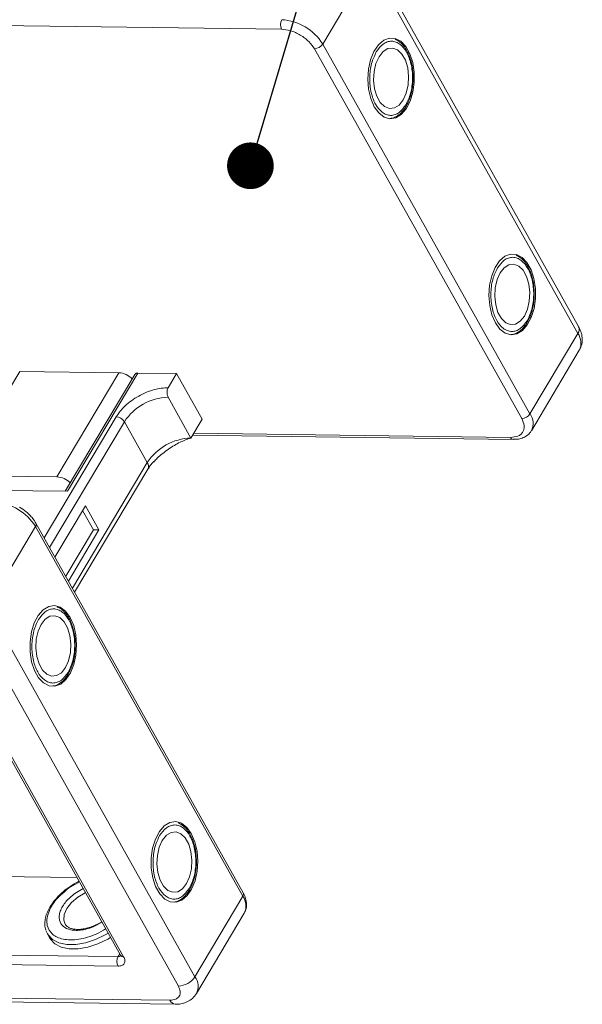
# Model space of a CAD drawing. Header units: millimetres. Extents: x -976 to 1106, y 28 to 1486.
# Tile 49 of 51: x 833 to 894, y 1146 to 1252. Entities that reach past the tile are written whole.
import ezdxf

# ---------------------------------------------------------------- set-up
doc = ezdxf.new("R2010")
doc.units = ezdxf.units.MM
doc.styles.get("Standard").update_dxf_attribs({"font": '仿宋_GB2312.ttf', "width": 0.8})
doc.dimstyles.new('ISO-25.1', dxfattribs={"dimtxt": 6, "dimasz": 5, "dimexe": 3.5, "dimexo": 0.625, "dimgap": 1.5, "dimtad": 1, "dimtoh": 1, "dimtxsty": 'Standard', "dimcen": 2.5, "dimadec": 0, "dimazin": 0, "dimtfac": 1, "dimtmove": 0, "dimatfit": 3, "dimfxl": 0, "dimarcsym": 0})

msp = doc.modelspace()

# ---------------------------------------------------------------- linework, layer by layer
at = {"color": 7, "linetype": 'Continuous', "lineweight": 15}
for p, q in [((893.334, 1218.616), (871.131, 1258.247)), ((865.923, 1248.906), (871.05, 1257.525)), ((871.05, 1257.525), (893.253, 1217.895)), ((791.032, 1251.403), (861.519, 1250.496)), ((888.126, 1209.276), (865.923, 1248.906)), ((865.032, 1248.407), (887.235, 1208.777)), ((893.253, 1217.895), (888.126, 1209.276)), ((888.282, 1207.467), (893.408, 1216.086)), ((826.833, 1202.658), (833.467, 1213.812)), ((844.084, 1213.675), (833.467, 1213.812)), ((837.45, 1202.521), (844.084, 1213.675)), ((838.591, 1200.974), (846.13, 1213.649)), ((846.13, 1213.649), (850.278, 1213.595)), ((845.797, 1213.503), (838.347, 1200.977)), ((849.373, 1212.074), (850.278, 1213.595)), ((850.278, 1213.595), (853.017, 1208.706)), ((851.811, 1206.678), (849.36, 1211.053)), ((843.802, 1208.953), (836.086, 1195.98)), ((836.662, 1194.951), (844.68, 1208.431)), ((847.131, 1204.056), (844.68, 1208.431)), ((851.811, 1206.678), (853.017, 1208.706)), ((851.987, 1206.975), (886.321, 1206.533)), ((886.029, 1206.748), (852.112, 1207.185)), ((847.131, 1204.056), (839.113, 1190.576)), ((839.352, 1190.15), (847.193, 1203.333)), ((826.833, 1202.658), (837.45, 1202.521)), ((823.292, 1201.171), (838.591, 1200.974)), ((840.507, 1199.416), (837.239, 1193.921)), ((841.359, 1196.85), (840.206, 1198.909)), ((841.949, 1196.843), (840.507, 1199.416)), ((830.038, 1188.572), (835.165, 1197.191)), ((835.165, 1197.191), (857.368, 1157.56)), ((857.408, 1157.921), (835.205, 1197.552)), ((838.393, 1191.863), (841.359, 1196.85)), ((838.681, 1191.348), (841.949, 1196.843)), ((841.949, 1196.843), (841.359, 1196.85)), ((852.241, 1148.941), (830.038, 1188.572)), ((828.256, 1187.573), (850.459, 1147.943)), ((825.528, 1184.692), (844.271, 1151.238)), ((825.857, 1184.538), (844.6, 1151.084)), ((839.598, 1159.578), (824.603, 1159.771)), ((838.709, 1158.429), (839.869, 1159.095)), ((840.269, 1158.38), (839.367, 1157.862)), ((857.368, 1157.56), (852.241, 1148.941)), ((852.397, 1147.133), (857.523, 1155.752)), ((841.748, 1154.504), (842.272, 1154.805)), ((842.254, 1154.838), (841.998, 1154.682)), ((836.428, 1153.537), (836.273, 1153.902)), ((836.428, 1153.537), (836.688, 1153.074)), ((809.208, 1151.539), (844.01, 1151.091)), ((844.01, 1151.091), (844.186, 1151.388)), ((843.997, 1150.07), (809.195, 1150.518)), ((849.554, 1146.421), (806.634, 1146.974)), ((807.219, 1146.543), (850.139, 1145.99))]:
    msp.add_line(p, q, dxfattribs=at)
at = {"color": 7, "linetype": 'Continuous', "lineweight": 15, "flags": 128}
for points in [[(871.442, 1242.192), (871.929, 1241.52), (872.499, 1241.081), (873.116, 1240.903), (873.742, 1240.997), (874.337, 1241.357), (874.864, 1241.961), (875.289, 1242.771), (875.587, 1243.735), (875.737, 1244.794), (875.732, 1245.88), (875.57, 1246.926), (875.263, 1247.865), (874.829, 1248.64), (874.296, 1249.2), (873.698, 1249.511), (873.071, 1249.553), (872.456, 1249.324), (871.891, 1248.838), (871.411, 1248.125), (871.046, 1247.231), (870.821, 1246.212), (870.748, 1245.131), (870.832, 1244.056), (871.068, 1243.056), (871.442, 1242.192)], [(871.953, 1247.551), (871.624, 1246.814), (871.426, 1245.949), (871.376, 1245.027), (871.478, 1244.121), (871.723, 1243.306), (872.092, 1242.647), (872.556, 1242.197), (873.075, 1241.993), (873.609, 1242.053), (874.114, 1242.369), (874.549, 1242.918), (874.878, 1243.655), (875.076, 1244.52), (875.126, 1245.442), (875.024, 1246.348), (874.779, 1247.163), (874.409, 1247.822), (873.946, 1248.272), (873.427, 1248.475), (872.893, 1248.416), (872.388, 1248.099), (871.953, 1247.551)], [(884.417, 1219.032), (884.905, 1218.359), (885.475, 1217.92), (886.092, 1217.742), (886.718, 1217.837), (887.313, 1218.197), (887.84, 1218.801), (888.265, 1219.61), (888.563, 1220.575), (888.713, 1221.634), (888.707, 1222.72), (888.546, 1223.765), (888.239, 1224.705), (887.805, 1225.479), (887.272, 1226.039), (886.674, 1226.35), (886.047, 1226.392), (885.432, 1226.163), (884.866, 1225.677), (884.386, 1224.965), (884.022, 1224.071), (883.797, 1223.051), (883.724, 1221.97), (883.808, 1220.896), (884.044, 1219.895), (884.417, 1219.032)], [(884.929, 1224.39), (884.599, 1223.653), (884.402, 1222.789), (884.351, 1221.866), (884.453, 1220.961), (884.699, 1220.145), (885.068, 1219.486), (885.531, 1219.036), (886.051, 1218.833), (886.585, 1218.892), (887.089, 1219.209), (887.524, 1219.758), (887.854, 1220.494), (888.052, 1221.359), (888.102, 1222.281), (888, 1223.187), (887.755, 1224.003), (887.385, 1224.662), (886.922, 1225.111), (886.403, 1225.315), (885.869, 1225.256), (885.364, 1224.939), (884.929, 1224.39)], [(838.874, 1187.435), (838.387, 1188.107), (837.816, 1188.546), (837.199, 1188.724), (836.573, 1188.63), (835.978, 1188.27), (835.451, 1187.666), (835.026, 1186.856), (834.729, 1185.892), (834.578, 1184.833), (834.584, 1183.747), (834.745, 1182.701), (835.053, 1181.762), (835.486, 1180.988), (836.019, 1180.428), (836.618, 1180.117), (837.244, 1180.074), (837.86, 1180.304), (838.425, 1180.79), (838.905, 1181.502), (839.269, 1182.396), (839.495, 1183.416), (839.568, 1184.497), (839.483, 1185.571), (839.247, 1186.571), (838.874, 1187.435)], [(835.767, 1186.709), (835.437, 1185.972), (835.239, 1185.108), (835.189, 1184.185), (835.291, 1183.28), (835.537, 1182.464), (835.906, 1181.805), (836.369, 1181.355), (836.889, 1181.152), (837.422, 1181.211), (837.927, 1181.528), (838.362, 1182.077), (838.692, 1182.813), (838.89, 1183.678), (838.94, 1184.6), (838.838, 1185.506), (838.592, 1186.322), (838.223, 1186.981), (837.76, 1187.43), (837.24, 1187.634), (836.706, 1187.575), (836.202, 1187.258), (835.767, 1186.709)], [(851.85, 1164.274), (851.362, 1164.947), (850.792, 1165.386), (850.175, 1165.564), (849.549, 1165.47), (848.954, 1165.109), (848.427, 1164.505), (848.002, 1163.696), (847.704, 1162.731), (847.554, 1161.673), (847.56, 1160.586), (847.721, 1159.541), (848.028, 1158.601), (848.462, 1157.827), (848.995, 1157.267), (849.593, 1156.956), (850.22, 1156.914), (850.835, 1157.143), (851.401, 1157.629), (851.881, 1158.341), (852.245, 1159.235), (852.47, 1160.255), (852.543, 1161.336), (852.459, 1162.41), (852.223, 1163.411), (851.85, 1164.274)], [(848.743, 1163.548), (848.413, 1162.812), (848.215, 1161.947), (848.165, 1161.025), (848.267, 1160.119), (848.512, 1159.304), (848.882, 1158.644), (849.345, 1158.195), (849.864, 1157.991), (850.398, 1158.05), (850.903, 1158.367), (851.338, 1158.916), (851.668, 1159.653), (851.865, 1160.517), (851.915, 1161.44), (851.814, 1162.346), (851.568, 1163.161), (851.199, 1163.82), (850.736, 1164.27), (850.216, 1164.473), (849.682, 1164.414), (849.178, 1164.097), (848.743, 1163.548)], [(838.337, 1154.566), (838.187, 1154.996), (838.231, 1155.592), (838.511, 1156.237), (839.006, 1156.878), (839.676, 1157.462), (840.465, 1157.944), (840.503, 1157.963)], [(842.943, 1153.607), (842.637, 1153.431), (841.583, 1152.932), (840.509, 1152.585), (839.465, 1152.406), (838.5, 1152.404), (837.66, 1152.579), (836.982, 1152.923), (836.5, 1153.419), (836.428, 1153.537)], [(836.688, 1153.074), (836.76, 1152.956), (837.242, 1152.46), (837.919, 1152.116), (838.76, 1151.941), (839.725, 1151.943), (840.769, 1152.121), (841.843, 1152.468), (842.897, 1152.967), (843.203, 1153.144)]]:
    msp.add_lwpolyline(points, dxfattribs=at)
at = {"color": 7, "linetype": 'Continuous', "lineweight": 15}
for centre, radius, start, end in [((862.512, 1250.994), 1.11, 151.86538, 206.65442), ((861.208, 1245.975), 5.552, 31.86538, 86.65442), ((864.996, 1249.517), 1.11, 271.86957, 326.65022), ((892.668, 1218.326), 0.727, 323.63456, 23.5651), ((891.804, 1216.859), 1.781, 334.27323, 35.55874), ((843.95, 1211.443), 2.236, 45.42868, 86.56259), ((846.087, 1213.295), 0.357, 83.01375, 144.19559), ((849.55, 1205.226), 5.83, 91.86957, 146.65022), ((843.737, 1207.845), 1.11, 31.86538, 86.65442), ((887.199, 1209.886), 1.11, 271.86957, 326.65022), ((886.683, 1208.242), 1.776, 333.72412, 35.60878), ((852.001, 1200.851), 5.83, 91.86957, 146.65022), ((886.363, 1206.894), 0.364, 203.67685, 263.13465), ((846.575, 1203.644), 0.692, 333.28972, 36.54225), ((837.316, 1200.289), 2.236, 45.42868, 86.56259), ((830.45, 1194.26), 5.552, 31.86538, 86.65442), ((834.892, 1197.404), 0.346, 321.97814, 25.41096), ((857.075, 1157.776), 0.363, 323.63456, 23.5651), ((855.976, 1156.53), 1.732, 333.31625, 36.51573), ((844.989, 1150.568), 1.11, 151.86538, 206.65442), ((844.045, 1151.481), 0.392, 264.82292, 310.9523), ((844.569, 1151.446), 0.363, 214.9547, 274.88524), ((850.386, 1150.162), 2.221, 271.86957, 326.65022), ((850.851, 1147.911), 1.73, 333.09117, 36.53829), ((850.221, 1146.713), 0.728, 203.66204, 263.30385)]:
    msp.add_arc(centre, radius, start, end, dxfattribs=at)
for points, knots in [([(861.519, 1250.496), (861.831, 1250.465), (862.312, 1250.416), (863.005, 1250.153), (863.532, 1249.882), (864.021, 1249.548), (864.584, 1249.065), (864.855, 1248.666), (865.032, 1248.407)], [0, 0, 0, 0, 0.23945684, 0.36836066, 0.5, 0.63163934, 0.76054316, 1, 1, 1, 1]), ([(871.665, 1248.065), (871.895, 1248.378), (872.248, 1248.86), (872.832, 1249.156), (873.302, 1249.237), (873.772, 1249.145), (874.341, 1248.823), (874.95, 1248.09), (875.354, 1247.015), (875.523, 1246.02), (875.562, 1245.204), (875.501, 1244.392), (875.313, 1243.39), (875.024, 1242.792), (874.837, 1242.404)], [0, 0, 0, 0, 0.1197284, 0.1841803, 0.25, 0.3158197, 0.3802716, 0.5, 0.6197284, 0.6841803, 0.75, 0.8158197, 0.8802716, 1, 1, 1, 1]), ([(875.611, 1245.204), (875.603, 1245.54), (875.591, 1246.011), (875.483, 1246.676), (875.354, 1247.213), (875.145, 1247.795), (874.873, 1248.332), (874.533, 1248.802), (874.134, 1249.193), (873.825, 1249.352), (873.669, 1249.432)], [0, 0, 0, 0, 0.177281, 0.2484799, 0.3650134, 0.4832282, 0.6076835, 0.7354937, 0.8664804, 1, 1, 1, 1]), ([(874.837, 1242.404), (874.607, 1242.091), (874.254, 1241.609), (873.67, 1241.313), (873.2, 1241.232), (872.73, 1241.323), (872.16, 1241.646), (871.552, 1242.379), (871.148, 1243.453), (870.979, 1244.449), (870.94, 1245.265), (871.001, 1246.076), (871.189, 1247.079), (871.478, 1247.677), (871.665, 1248.065)], [0, 0, 0, 0, 0.1197284, 0.1841803, 0.25, 0.3158197, 0.3802716, 0.5, 0.6197284, 0.6841803, 0.75, 0.8158197, 0.8802716, 1, 1, 1, 1]), ([(874.897, 1242.328), (874.988, 1242.494), (875.175, 1242.833), (875.36, 1243.399), (875.498, 1243.981), (875.587, 1244.571), (875.603, 1244.991), (875.611, 1245.204)], [0, 0, 0, 0, 0.2090101, 0.4290119, 0.6016409, 0.7985268, 1, 1, 1, 1]), ([(874.776, 1242.105), (874.784, 1242.116), (874.833, 1242.177), (874.868, 1242.26), (874.897, 1242.328)], [0, 0, 0, 0, 0.1668548, 1, 1, 1, 1]), ([(873.113, 1240.941), (873.203, 1240.945), (873.489, 1240.958), (873.936, 1241.197), (874.408, 1241.581), (874.658, 1241.938), (874.776, 1242.105)], [0, 0, 0, 0, 0.1395871, 0.4435132, 0.7390975, 1, 1, 1, 1]), ([(884.641, 1224.905), (884.871, 1225.218), (885.224, 1225.699), (885.808, 1225.995), (886.278, 1226.076), (886.748, 1225.985), (887.317, 1225.663), (887.925, 1224.93), (888.33, 1223.855), (888.499, 1222.859), (888.538, 1222.043), (888.477, 1221.232), (888.288, 1220.229), (888, 1219.632), (887.813, 1219.243)], [0, 0, 0, 0, 0.1197284, 0.1841803, 0.25, 0.3158197, 0.3802716, 0.5, 0.6197284, 0.6841803, 0.75, 0.8158197, 0.8802716, 1, 1, 1, 1]), ([(888.587, 1222.043), (888.579, 1222.38), (888.567, 1222.851), (888.459, 1223.516), (888.33, 1224.052), (888.121, 1224.634), (887.848, 1225.171), (887.509, 1225.642), (887.11, 1226.033), (886.801, 1226.192), (886.645, 1226.272)], [0, 0, 0, 0, 0.177281, 0.2484799, 0.3650134, 0.4832282, 0.6076835, 0.7354937, 0.8664804, 1, 1, 1, 1]), ([(887.813, 1219.243), (887.583, 1218.93), (887.229, 1218.449), (886.645, 1218.152), (886.175, 1218.072), (885.706, 1218.163), (885.136, 1218.485), (884.528, 1219.218), (884.123, 1220.293), (883.955, 1221.289), (883.916, 1222.104), (883.977, 1222.916), (884.165, 1223.918), (884.453, 1224.516), (884.641, 1224.905)], [0, 0, 0, 0, 0.1197284, 0.1841803, 0.25, 0.3158197, 0.3802716, 0.5, 0.6197284, 0.6841803, 0.75, 0.8158197, 0.8802716, 1, 1, 1, 1]), ([(887.873, 1219.168), (887.964, 1219.333), (888.151, 1219.672), (888.336, 1220.239), (888.474, 1220.82), (888.563, 1221.41), (888.579, 1221.831), (888.587, 1222.043)], [0, 0, 0, 0, 0.20901009, 0.42901187, 0.60164086, 0.79852679, 1, 1, 1, 1]), ([(886.088, 1217.781), (886.178, 1217.785), (886.465, 1217.798), (886.912, 1218.036), (887.384, 1218.42), (887.634, 1218.777), (887.752, 1218.945)], [0, 0, 0, 0, 0.1395871, 0.4435132, 0.7390975, 1, 1, 1, 1]), ([(887.752, 1218.945), (887.76, 1218.955), (887.808, 1219.017), (887.844, 1219.099), (887.873, 1219.168)], [0, 0, 0, 0, 0.1668548, 1, 1, 1, 1]), ([(893.411, 1216.095), (893.511, 1216.306), (893.709, 1216.724), (893.738, 1217.429), (893.612, 1218.067), (893.412, 1218.446), (893.324, 1218.614)], [0, 0, 0, 0, 0.2632156, 0.5220288, 0.7894298, 1, 1, 1, 1]), ([(849.373, 1212.074), (848.884, 1212.038), (848.132, 1211.982), (847.039, 1211.598), (846.205, 1211.197), (845.427, 1210.695), (844.528, 1209.963), (844.088, 1209.351), (843.802, 1208.953)], [0, 0, 0, 0, 0.2394568, 0.3683607, 0.5, 0.6316393, 0.7605432, 1, 1, 1, 1]), ([(849.36, 1211.053), (849.331, 1211.116), (849.272, 1211.243), (849.238, 1211.485), (849.249, 1211.73), (849.3, 1211.934), (849.352, 1212.035), (849.373, 1212.074)], [0, 0, 0, 0, 0.2146939, 0.4293877, 0.6440816, 0.8587754, 1, 1, 1, 1]), ([(887.235, 1208.777), (887.349, 1208.518), (887.523, 1208.12), (887.498, 1207.645), (887.378, 1207.319), (887.149, 1207.058), (886.743, 1206.808), (886.31, 1206.772), (886.029, 1206.748)], [0, 0, 0, 0, 0.23945684, 0.36836066, 0.5, 0.63163934, 0.76054316, 1, 1, 1, 1]), ([(886.318, 1206.541), (886.465, 1206.541), (886.805, 1206.542), (887.301, 1206.662), (887.783, 1206.909), (888.123, 1207.187), (888.228, 1207.409), (888.254, 1207.464)], [0, 0, 0, 0, 0.1807624, 0.4187044, 0.6628615, 0.9156201, 1, 1, 1, 1]), ([(847.842, 1204.14), (847.961, 1204.268), (848.421, 1204.764), (849.408, 1205.517), (850.672, 1206.294), (851.429, 1206.549), (851.811, 1206.678)], [0, 0, 0, 0, 0.1030121, 0.3981834, 0.6964992, 1, 1, 1, 1]), ([(847.199, 1203.334), (847.278, 1203.462), (847.441, 1203.727), (847.699, 1204.005), (847.832, 1204.149)], [0, 0, 0, 0, 0.4814528, 1, 1, 1, 1]), ([(835.202, 1197.551), (835.097, 1197.721), (834.908, 1198.029), (834.538, 1198.437), (834.075, 1198.867), (833.683, 1199.124), (833.438, 1199.284)], [0, 0, 0, 0, 0.2579062, 0.465879, 0.6659414, 1, 1, 1, 1]), ([(835.478, 1187.224), (835.708, 1187.537), (836.062, 1188.018), (836.646, 1188.314), (837.116, 1188.395), (837.585, 1188.304), (838.155, 1187.982), (838.763, 1187.249), (839.168, 1186.174), (839.337, 1185.178), (839.375, 1184.362), (839.315, 1183.551), (839.126, 1182.549), (838.838, 1181.951), (838.65, 1181.562)], [0, 0, 0, 0, 0.1197284, 0.1841803, 0.25, 0.3158197, 0.3802716, 0.5, 0.6197284, 0.6841803, 0.75, 0.8158197, 0.8802716, 1, 1, 1, 1]), ([(839.425, 1184.363), (839.416, 1184.699), (839.405, 1185.17), (839.296, 1185.835), (839.168, 1186.371), (838.958, 1186.953), (838.686, 1187.49), (838.347, 1187.961), (837.947, 1188.353), (837.636, 1188.512), (837.478, 1188.593)], [0, 0, 0, 0, 0.177063, 0.2481743, 0.3645645, 0.4826339, 0.6069361, 0.7345891, 0.8654147, 1, 1, 1, 1]), ([(838.65, 1181.562), (838.421, 1181.249), (838.067, 1180.768), (837.483, 1180.471), (837.013, 1180.391), (836.543, 1180.482), (835.974, 1180.804), (835.366, 1181.537), (834.961, 1182.612), (834.792, 1183.608), (834.754, 1184.423), (834.814, 1185.235), (835.003, 1186.237), (835.291, 1186.835), (835.478, 1187.224)], [0, 0, 0, 0, 0.1197284, 0.1841803, 0.25, 0.3158197, 0.3802716, 0.5, 0.6197284, 0.6841803, 0.75, 0.8158197, 0.8802716, 1, 1, 1, 1]), ([(838.711, 1181.487), (838.802, 1181.652), (838.989, 1181.992), (839.174, 1182.558), (839.311, 1183.139), (839.401, 1183.729), (839.417, 1184.15), (839.425, 1184.363)], [0, 0, 0, 0, 0.2090101, 0.4290119, 0.6016409, 0.7985268, 1, 1, 1, 1]), ([(837.03, 1180.109), (837.085, 1180.113), (837.336, 1180.128), (837.749, 1180.358), (838.222, 1180.739), (838.472, 1181.096), (838.589, 1181.264)], [0, 0, 0, 0, 0.09065, 0.4118623, 0.7242583, 1, 1, 1, 1]), ([(838.589, 1181.264), (838.597, 1181.274), (838.646, 1181.336), (838.681, 1181.418), (838.711, 1181.487)], [0, 0, 0, 0, 0.1668548, 1, 1, 1, 1]), ([(848.454, 1164.063), (848.684, 1164.376), (849.038, 1164.857), (849.622, 1165.154), (850.092, 1165.235), (850.561, 1165.143), (851.131, 1164.821), (851.739, 1164.088), (852.144, 1163.013), (852.312, 1162.017), (852.351, 1161.202), (852.29, 1160.39), (852.102, 1159.388), (851.814, 1158.79), (851.626, 1158.402)], [0, 0, 0, 0, 0.1197284, 0.1841803, 0.25, 0.3158197, 0.3802716, 0.5, 0.6197284, 0.6841803, 0.75, 0.8158197, 0.8802716, 1, 1, 1, 1]), ([(852.401, 1161.202), (852.392, 1161.538), (852.38, 1162.009), (852.272, 1162.674), (852.144, 1163.21), (851.934, 1163.792), (851.662, 1164.33), (851.323, 1164.8), (850.922, 1165.192), (850.612, 1165.352), (850.454, 1165.433)], [0, 0, 0, 0, 0.177063, 0.2481743, 0.3645645, 0.4826339, 0.6069361, 0.7345891, 0.8654147, 1, 1, 1, 1]), ([(851.626, 1158.402), (851.396, 1158.089), (851.043, 1157.607), (850.459, 1157.311), (849.989, 1157.23), (849.519, 1157.321), (848.95, 1157.644), (848.342, 1158.376), (847.937, 1159.451), (847.768, 1160.447), (847.729, 1161.263), (847.79, 1162.074), (847.979, 1163.077), (848.267, 1163.674), (848.454, 1164.063)], [0, 0, 0, 0, 0.1197284, 0.1841803, 0.25, 0.3158197, 0.3802716, 0.5, 0.6197284, 0.6841803, 0.75, 0.8158197, 0.8802716, 1, 1, 1, 1]), ([(851.686, 1158.326), (851.778, 1158.491), (851.965, 1158.831), (852.149, 1159.397), (852.287, 1159.979), (852.376, 1160.569), (852.393, 1160.989), (852.401, 1161.202)], [0, 0, 0, 0, 0.20901009, 0.42901187, 0.60164086, 0.79852679, 1, 1, 1, 1]), ([(839.818, 1159.186), (839.728, 1159.141), (839.314, 1158.931), (838.933, 1158.665), (838.634, 1158.456)], [0, 0, 0, 0, 0.21471421, 1, 1, 1, 1]), ([(838.634, 1158.456), (838.625, 1158.451), (838.49, 1158.364), (838.184, 1158.105), (837.711, 1157.693), (837.231, 1157.169), (836.814, 1156.609), (836.482, 1156.017), (836.25, 1155.41), (836.146, 1154.802), (836.146, 1154.305), (836.243, 1154.041), (836.273, 1153.958)], [0, 0, 0, 0, 0.0047587, 0.0735926, 0.1865374, 0.3015485, 0.4228625, 0.5474276, 0.6746623, 0.8045887, 0.9385345, 1, 1, 1, 1]), ([(842.673, 1154.09), (842.344, 1153.883), (841.725, 1153.494), (840.725, 1153.151), (839.785, 1152.933), (838.893, 1152.87), (837.871, 1152.976), (836.889, 1153.43), (836.4, 1154.245), (836.351, 1155.062), (836.505, 1155.762), (836.852, 1156.489), (837.502, 1157.422), (838.234, 1158.032), (838.709, 1158.429)], [0, 0, 0, 0, 0.0766346, 0.1442418, 0.2132837, 0.2823255, 0.3499327, 0.4755224, 0.6011122, 0.6687193, 0.7377612, 0.8068031, 0.8744103, 1, 1, 1, 1]), ([(839.367, 1157.862), (839.027, 1157.578), (838.505, 1157.142), (838.04, 1156.476), (837.792, 1155.957), (837.682, 1155.457), (837.718, 1154.873), (838.067, 1154.291), (838.768, 1153.967), (839.498, 1153.891), (840.136, 1153.935), (840.805, 1154.095), (841.364, 1154.271), (841.66, 1154.451), (841.748, 1154.504)], [0, 0, 0, 0, 0.13193755, 0.20296185, 0.27549338, 0.34802491, 0.41904921, 0.55098676, 0.68292431, 0.7539486, 0.82648013, 0.89901167, 0.97003596, 1, 1, 1, 1]), ([(850.005, 1156.949), (850.061, 1156.952), (850.311, 1156.967), (850.725, 1157.197), (851.197, 1157.578), (851.448, 1157.936), (851.565, 1158.103)], [0, 0, 0, 0, 0.09065, 0.4118623, 0.7242583, 1, 1, 1, 1]), ([(851.565, 1158.103), (851.573, 1158.114), (851.622, 1158.175), (851.657, 1158.258), (851.686, 1158.326)], [0, 0, 0, 0, 0.1668548, 1, 1, 1, 1]), ([(857.51, 1155.777), (857.575, 1155.887), (857.743, 1156.169), (857.795, 1156.715), (857.687, 1157.312), (857.54, 1157.72), (857.412, 1157.91), (857.405, 1157.921)], [0, 0, 0, 0, 0.1754771, 0.4493816, 0.7266683, 0.9844779, 1, 1, 1, 1]), ([(841.998, 1154.682), (841.738, 1154.55), (841.374, 1154.364), (840.828, 1154.181), (840.381, 1154.069), (839.884, 1154.006), (839.42, 1154.012), (839.007, 1154.087), (838.669, 1154.233), (838.443, 1154.396), (838.374, 1154.533), (838.35, 1154.582)], [0, 0, 0, 0, 0.16765522, 0.23470915, 0.34367021, 0.45300112, 0.56667714, 0.68221408, 0.80099061, 0.9286194, 1, 1, 1, 1]), ([(844.6, 1151.084), (844.656, 1150.955), (844.744, 1150.755), (844.731, 1150.517), (844.671, 1150.355), (844.557, 1150.225), (844.354, 1150.1), (844.137, 1150.082), (843.997, 1150.07)], [0, 0, 0, 0, 0.2394429, 0.3696359, 0.4999999, 0.6301929, 0.7605571, 1, 1, 1, 1]), ([(844.27, 1151.238), (844.283, 1151.214), (844.309, 1151.164), (844.312, 1151.133), (844.312, 1151.139), (844.312, 1151.14)], [0, 0, 0, 0, 0.42584, 0.8876913, 1, 1, 1, 1]), ([(850.459, 1147.943), (850.544, 1147.749), (850.675, 1147.449), (850.656, 1147.092), (850.565, 1146.85), (850.395, 1146.654), (850.091, 1146.467), (849.765, 1146.439), (849.554, 1146.421)], [0, 0, 0, 0, 0.2394429, 0.3697786, 0.5000001, 0.6303356, 0.7605571, 1, 1, 1, 1]), ([(850.137, 1145.998), (850.178, 1145.995), (850.427, 1145.977), (850.877, 1146.048), (851.465, 1146.246), (852.009, 1146.598), (852.263, 1146.948), (852.391, 1147.125)], [0, 0, 0, 0, 0.0452802, 0.275139, 0.5116298, 0.7527655, 1, 1, 1, 1])]:
    msp.add_open_spline(points, degree=3, knots=knots, dxfattribs=at)

# ---------------------------------------------------------------- leaders
at = {"color": 5, "lineweight": 9}
msp.add_leader([(858.179, 1235.861), (876.44, 1297.192), (889.519, 1297.192)], dimstyle='ISO-25.1', override={"dimgap": 1.5, "dimtad": 0, "dimldrblk": 'Dot'}, dxfattribs=at)

doc.saveas('drawing.dxf')
